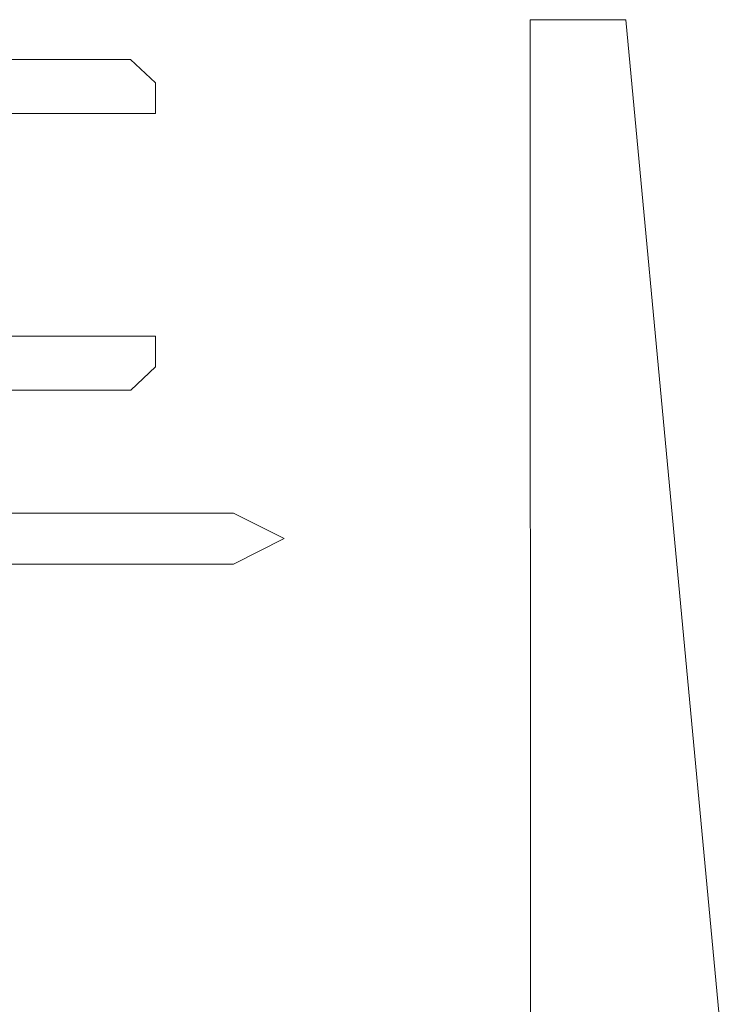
# Model space of a CAD drawing. Header units: millimetres. Extents: x 7 to 595, y -296 to -6.
# Tile 131 of 131: x 540 to 595, y -149 to -72. Entities that reach past the tile are written whole.
import ezdxf

# ---------------------------------------------------------------- set-up
doc = ezdxf.new("R2010")
doc.units = ezdxf.units.MM
doc.header["$MEASUREMENT"] = 0
doc.layers.add('Layer 1', color=7, linetype='Continuous', lineweight=0)

# ---------------------------------------------------------------- blocks, each defined once
blk = doc.blocks.new('Block_30')
at = {"layer": 'Layer 1', "color": 240, "lineweight": 0, "true_color": 0xed2224}
for p, q in [((548.312, -75.032), (550.281, -76.886)), ((548.343, -101.032), (550.281, -99.207))]:
    blk.add_line(p, q, dxfattribs=at)
blk.add_lwpolyline([(550.281, -96.782), (530.881, -96.782), (530.881, -79.282), (550.281, -79.282)], dxfattribs=at)
for points in [[(454.236, -75.032), (454.236, -75.032), (548.312, -75.032), (548.312, -75.032)], [(550.281, -76.886), (550.281, -76.886), (550.281, -79.282), (550.281, -79.282)], [(550.281, -96.782), (550.281, -96.782), (550.281, -99.207), (550.281, -99.207)], [(548.343, -101.032), (548.343, -101.032), (454.236, -101.032), (454.236, -101.032)]]:
    blk.add_open_spline(points, degree=3, dxfattribs=at)
blk = doc.blocks.new('Block_28')
at = {"layer": 'Layer 1'}
blk.add_blockref('Block_30', (0, 0), dxfattribs=at)
blk = doc.blocks.new('Block_35')
at = {"layer": 'Layer 1', "color": 240, "lineweight": 0, "true_color": 0xed2224}
blk.add_lwpolyline([(556.406, -110.709), (560.406, -112.709), (556.406, -114.709)], dxfattribs=at)
for points in [[(496.406, -110.709), (496.406, -110.709), (556.406, -110.709), (556.406, -110.709)], [(556.406, -114.709), (556.406, -114.709), (500.023, -114.709), (500.023, -114.709)]]:
    blk.add_open_spline(points, degree=3, dxfattribs=at)
blk = doc.blocks.new('Block_34')
at = {"layer": 'Layer 1'}
blk.add_blockref('Block_35', (0, 0), dxfattribs=at)
blk = doc.blocks.new('Block_51')
at = {"layer": 'Layer 1', "color": 240, "lineweight": 0, "true_color": 0xed2224}
blk.add_open_spline([(579.745, -151.911), (579.745, -151.911), (579.735, -71.911), (579.735, -71.911), (579.735, -71.911), (587.235, -71.91), (587.235, -71.91)], degree=3, knots=[0, 0, 0, 0, 1, 1, 1, 2, 2, 2, 2], dxfattribs=at)
blk.add_open_spline([(587.235, -71.91), (587.235, -71.91), (594.745, -151.909), (594.745, -151.909)], degree=3, dxfattribs=at)

msp = doc.modelspace()

# ---------------------------------------------------------------- block references
at = {"layer": 'Layer 1'}
for name in ['Block_28', 'Block_51', 'Block_34']:
    msp.add_blockref(name, (0, 0), dxfattribs=at)

doc.saveas('drawing.dxf')
